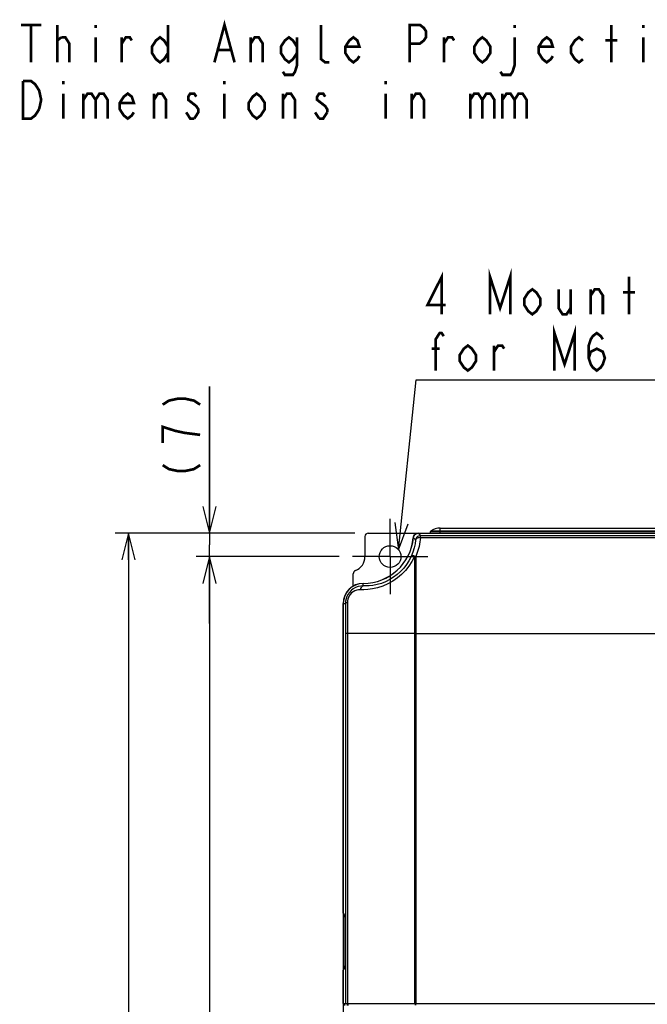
# Model space of a CAD drawing. Extents: x 28 to 410, y 36 to 287.
# Tile 8 of 40: x 32 to 79, y 199 to 273. Entities that reach past the tile are written whole.
import ezdxf

# ---------------------------------------------------------------- set-up
doc = ezdxf.new("R2010")
doc.units = 0
doc.header["$LTSCALE"] = 23.1
doc.linetypes.add('CENTER', pattern=[0.6, 0.375, -0.075, 0.075, -0.075])
doc.layers.get('0').update_dxf_attribs({"linetype": 'CONTINUOUS'})
for name, color, linetype in [('ALL_DIM', 7, 'CONTINUOUS'), ('ALL_NOTE', 7, 'CONTINUOUS'), ('DEFAULT_1', 7, 'CENTER')]:
    doc.layers.add(name, color=color, linetype=linetype)
doc.dimstyles.get("Standard").update_dxf_attribs({"dimtxt": 2.5, "dimasz": 2.5, "dimexe": 1.25, "dimexo": 0.625, "dimtad": 1, "dimcen": 2.5, "dimazin": 3, "dimtfac": 1, "dimtmove": 0, "dimatfit": 3})

# ---------------------------------------------------------------- blocks, each defined once
blk = doc.blocks.new('_OPEN')
at = {"color": 0, "linetype": 'BYBLOCK'}
for p, q in [((0, 0), (-1, 0.25)), ((-1, -0.25), (0, 0)), ((-1, 0), (0, 0))]:
    blk.add_line(p, q, dxfattribs=at)
blk = doc.blocks.new('*D0')
at = {"layer": 'ALL_DIM', "color": 2, "linetype": 'CONTINUOUS'}
for p, q in [((46.014, 234.385), (46.014, 245.338)), ((46.014, 245.338), (46.014, 233.51)), ((56.878, 234.385), (45.014, 234.385)), ((46.014, 227.635), (46.014, 233.51)), ((55.69, 232.635), (45.014, 232.635)), ((46.014, 232.635), (46.014, 227.635))]:
    blk.add_line(p, q, dxfattribs=at)
at = {"layer": 'ALL_DIM', "color": 2, "linetype": 'CONTINUOUS', "xscale": 2, "yscale": 2, "zscale": 2}
for p, rotation in [((46.014, 234.385), 270), ((46.014, 232.635), 90)]:
    blk.add_blockref('_OPEN', p, dxfattribs=dict(at, rotation=rotation))
blk = doc.blocks.new('*D1')
at = {"layer": 'ALL_DIM', "color": 2, "linetype": 'CONTINUOUS'}
for p, q in [((55.69, 232.635), (45.014, 232.635)), ((46.014, 232.635), (46.014, 190.76)), ((46.014, 148.885), (46.014, 190.76)), ((55.69, 148.885), (45.014, 148.885))]:
    blk.add_line(p, q, dxfattribs=at)
at = {"layer": 'ALL_DIM', "color": 2, "linetype": 'CONTINUOUS', "xscale": 2, "yscale": 2, "zscale": 2}
for p, rotation in [((46.014, 232.635), 90), ((46.014, 148.885), 270)]:
    blk.add_blockref('_OPEN', p, dxfattribs=dict(at, rotation=rotation))
blk = doc.blocks.new('*D3')
at = {"layer": 'ALL_DIM', "color": 2, "linetype": 'CONTINUOUS'}
for p, q in [((56.878, 234.385), (38.965, 234.385)), ((39.965, 234.385), (39.965, 190.635)), ((39.965, 146.885), (39.965, 190.635)), ((64.503, 146.885), (38.965, 146.885))]:
    blk.add_line(p, q, dxfattribs=at)
at = {"layer": 'ALL_DIM', "color": 2, "linetype": 'CONTINUOUS', "xscale": 2, "yscale": 2, "zscale": 2}
for p, rotation in [((39.965, 234.385), 90), ((39.965, 146.885), 270)]:
    blk.add_blockref('_OPEN', p, dxfattribs=dict(at, rotation=rotation))

msp = doc.modelspace()

# ---------------------------------------------------------------- linework, layer by layer
at = {"color": 7, "linetype": 'CONTINUOUS'}
for p, q in [((63.253, 234.385), (63.253, 234.76)), ((63.253, 234.76), (103.753, 234.76)), ((57.628, 234.135), (57.628, 232.635)), ((57.878, 234.385), (109.128, 234.385)), ((61.616, 234.379), (105.39, 234.379)), ((61.779, 234.037), (61.779, 234.197)), ((105.227, 234.197), (61.779, 234.197)), ((105.227, 234.037), (61.779, 234.037)), ((62.505, 234.475), (62.503, 234.385)), ((82.231, 234.475), (62.505, 234.475)), ((82.171, 234.535), (62.537, 234.535)), ((61.339, 232.644), (61.339, 199.26)), ((61.417, 232.648), (61.417, 199.26)), ((56.753, 230.43), (56.753, 231.354)), ((57.503, 230.443), (57.503, 230.629)), ((56.003, 229.135), (56.003, 152.135)), ((56.01, 206.011), (56.01, 229.135)), ((56.01, 229.135), (56.172, 229.135)), ((56.186, 226.885), (56.186, 199.26)), ((56.328, 226.885), (56.186, 226.885)), ((56.328, 226.885), (56.328, 199.26)), ((61.339, 226.885), (56.328, 226.885)), ((61.339, 226.885), (85.378, 226.885)), ((56.003, 205.986), (56.006, 205.965)), ((56.06, 205.961), (56.01, 206.011)), ((56.045, 205.918), (56.053, 205.916)), ((56.073, 205.896), (56.046, 205.922)), ((56.066, 205.922), (56.06, 205.961)), ((56.07, 205.914), (56.066, 205.922)), ((56.005, 205.849), (56.003, 205.849)), ((56.005, 205.849), (56.005, 201.922)), ((56.078, 205.842), (56.005, 205.849)), ((56.078, 205.85), (56.076, 205.877)), ((56.083, 202.077), (56.083, 205.694)), ((56.083, 202.077), (56.083, 205.694)), ((56.083, 205.694), (56.083, 205.694)), ((56.005, 201.922), (56.003, 201.922)), ((56.006, 201.805), (56.003, 201.785)), ((56.005, 201.922), (56.078, 201.928)), ((56.01, 201.76), (56.06, 201.81)), ((56.01, 199.26), (56.01, 201.76)), ((56.045, 201.852), (56.028, 201.841)), ((56.053, 201.855), (56.045, 201.852)), ((56.046, 201.849), (56.073, 201.875)), ((56.066, 201.849), (56.06, 201.81)), ((56.076, 201.893), (56.078, 201.92)), ((56.083, 202.077), (56.083, 202.077)), ((56.01, 199.26), (85.428, 199.26)), ((56.128, 199.103), (56.128, 199.26)), ((56.307, 199.26), (56.307, 199.113)), ((56.353, 199.26), (56.353, 199.114)), ((61.378, 199.26), (61.378, 199.134)), ((61.404, 199.26), (61.404, 199.134))]:
    msp.add_line(p, q, dxfattribs=at)
for points in [[(61.407, 233.872), (61.372, 233.596), (61.307, 233.286), (61.209, 232.959), (61.08, 232.639)], [(61.243, 234.039), (61.259, 234.116), (61.29, 234.189), (61.337, 234.253), (61.394, 234.306), (61.463, 234.346), (61.539, 234.371), (61.616, 234.379)], [(61.243, 234.039), (61.298, 233.984), (61.353, 233.928), (61.407, 233.872)], [(61.779, 234.197), (61.702, 234.189), (61.629, 234.166), (61.562, 234.128), (61.504, 234.077), (61.458, 234.016), (61.425, 233.946), (61.407, 233.872)], [(61.779, 234.037), (61.689, 234.037), (61.605, 234.024), (61.53, 233.999), (61.471, 233.964), (61.429, 233.921), (61.407, 233.872)], [(61.779, 234.037), (61.739, 233.726), (61.667, 233.376), (61.558, 233.009), (61.417, 232.648)], [(61.616, 234.379), (61.671, 234.319), (61.725, 234.259), (61.779, 234.197)], [(61.339, 232.644), (61.14, 232.265), (60.908, 231.915), (60.648, 231.594), (60.36, 231.301), (60.047, 231.039), (59.708, 230.806), (59.346, 230.604), (58.962, 230.438), (58.569, 230.31), (58.187, 230.225), (57.837, 230.179), (57.536, 230.162), (57.3, 230.164)], [(61.08, 232.639), (60.917, 232.326), (60.73, 232.034), (60.52, 231.765), (60.289, 231.518), (60.038, 231.294), (59.767, 231.092), (59.478, 230.914), (59.171, 230.762), (58.851, 230.637), (58.528, 230.544), (58.219, 230.484), (57.937, 230.451), (57.695, 230.44), (57.503, 230.443)], [(61.417, 232.648), (61.341, 232.671), (61.269, 232.684), (61.204, 232.688), (61.149, 232.681), (61.107, 232.665), (61.08, 232.639)], [(61.08, 232.639), (61.098, 232.655), (61.122, 232.665), (61.149, 232.671), (61.178, 232.672), (61.207, 232.671), (61.236, 232.668), (61.264, 232.663), (61.291, 232.657), (61.315, 232.65), (61.339, 232.644)], [(61.417, 232.648), (61.391, 232.647), (61.365, 232.646), (61.339, 232.644)], [(57.503, 230.443), (57.309, 230.433), (57.111, 230.393), (56.919, 230.321), (56.743, 230.222), (56.59, 230.1), (56.461, 229.963), (56.357, 229.815), (56.276, 229.657), (56.218, 229.49), (56.183, 229.315), (56.172, 229.135)], [(57.3, 230.164), (57.157, 230.158), (57.011, 230.13), (56.869, 230.078), (56.738, 230.005), (56.624, 229.916), (56.528, 229.815), (56.45, 229.706), (56.39, 229.589), (56.347, 229.465), (56.321, 229.336), (56.313, 229.203)], [(57.3, 230.164), (57.323, 230.252), (57.357, 230.328), (57.4, 230.388), (57.45, 230.427), (57.503, 230.443)], [(56.313, 229.203), (56.256, 229.189), (56.213, 229.172), (56.184, 229.154), (56.172, 229.135)], [(56.172, 229.135), (56.18, 228.394), (56.184, 227.642), (56.186, 226.885)], [(56.313, 229.203), (56.321, 228.439), (56.326, 227.664), (56.328, 226.885)], [(56.021, 205.894), (56.02, 205.892), (56.018, 205.89), (56.016, 205.887), (56.015, 205.885), (56.014, 205.883), (56.012, 205.88), (56.011, 205.878), (56.01, 205.876), (56.009, 205.873), (56.008, 205.871), (56.008, 205.869), (56.007, 205.866), (56.006, 205.863), (56.006, 205.859), (56.005, 205.855), (56.005, 205.849)], [(56.006, 205.965), (56.014, 205.946), (56.028, 205.93), (56.045, 205.918)], [(56.046, 205.922), (56.044, 205.925), (56.025, 205.95), (56.013, 205.98), (56.01, 206.011)], [(56.026, 205.898), (56.024, 205.896), (56.021, 205.894)], [(56.049, 205.91), (56.044, 205.909), (56.041, 205.907), (56.037, 205.905), (56.034, 205.904), (56.031, 205.902), (56.028, 205.9), (56.026, 205.898)], [(56.057, 205.911), (56.053, 205.911), (56.049, 205.91)], [(56.07, 205.922), (56.067, 205.94), (56.064, 205.953), (56.06, 205.961)], [(56.076, 205.877), (56.073, 205.901), (56.07, 205.922)], [(56.07, 205.914), (56.07, 205.914), (56.07, 205.913), (56.071, 205.907), (56.073, 205.898), (56.074, 205.885), (56.076, 205.867), (56.078, 205.845), (56.08, 205.816), (56.081, 205.78), (56.082, 205.738), (56.083, 205.694)], [(56.083, 205.694), (56.083, 205.725), (56.082, 205.758), (56.081, 205.79), (56.08, 205.821), (56.078, 205.85)], [(56.005, 201.922), (56.005, 201.918), (56.005, 201.915), (56.006, 201.911), (56.006, 201.908), (56.007, 201.905), (56.008, 201.902), (56.009, 201.899), (56.01, 201.896), (56.011, 201.893), (56.013, 201.89), (56.014, 201.887), (56.016, 201.884), (56.018, 201.882), (56.02, 201.879), (56.022, 201.877), (56.024, 201.874), (56.027, 201.872), (56.03, 201.87), (56.033, 201.867), (56.036, 201.866), (56.04, 201.864), (56.044, 201.862), (56.049, 201.861), (56.054, 201.86), (56.057, 201.859)], [(56.028, 201.841), (56.014, 201.824), (56.006, 201.805)], [(56.01, 201.76), (56.013, 201.791), (56.025, 201.821), (56.044, 201.846), (56.046, 201.849)], [(56.06, 201.81), (56.064, 201.818), (56.067, 201.831), (56.07, 201.848)], [(56.083, 202.077), (56.082, 202.031), (56.081, 201.988), (56.079, 201.95), (56.077, 201.918), (56.075, 201.892), (56.072, 201.872), (56.07, 201.859), (56.07, 201.857)], [(56.07, 201.848), (56.073, 201.869), (56.076, 201.893)], [(56.078, 201.92), (56.08, 201.949), (56.081, 201.98), (56.082, 202.013), (56.083, 202.046), (56.083, 202.077)]]:
    msp.add_lwpolyline(points, dxfattribs=at)
msp.add_circle((59.503, 232.635), 0.812, dxfattribs=at)
for centre, radius, start, end in [((63.253, 233.51), 1.25, 90, 124.97041), ((57.503, 234.385), 3.75, 270, 354.78409), ((57.503, 234.385), 3.757, 270, 354.70765), ((57.878, 234.135), 0.25, 90, 180), ((61.611, 234.01), 0.375, 90, 174.78409), ((62.58, 234.473), 0.075, 124.97041, 179), ((56.503, 232.635), 1.125, 291.32369, 360), ((57.003, 231.354), 0.25, 111.32369, 180), ((57.503, 229.135), 1.5, 90, 180), ((57.503, 229.135), 1.493, 90, 180)]:
    msp.add_arc(centre, radius, start, end, dxfattribs=at)
at = {"layer": 'ALL_DIM', "color": 2, "linetype": 'CONTINUOUS', "const_width": 0.2}
for points in [[(42.514, 243.983), (42.981, 244.284), (43.681, 244.435), (44.148, 244.435), (44.848, 244.284), (45.314, 243.983)], [(45.314, 241.726), (44.148, 241.876), (43.448, 242.027), (42.981, 242.177), (42.514, 242.328), (42.514, 241.124)], [(42.514, 239.468), (42.981, 239.167), (43.681, 239.017), (44.148, 239.017), (44.848, 239.167), (45.314, 239.468)]]:
    msp.add_lwpolyline(points, dxfattribs=at)
at = {"layer": 'ALL_NOTE', "color": 2, "linetype": 'CONTINUOUS'}
for p, q in [((60.144, 233.134), (61.454, 245.829)), ((61.454, 245.829), (61.704, 245.829)), ((61.704, 245.829), (100.232, 245.829))]:
    msp.add_line(p, q, dxfattribs=at)
at = {"layer": 'ALL_NOTE', "color": 2, "linetype": 'CONTINUOUS', "const_width": 0.2}
for points in [[(31.931, 272.346), (33.436, 272.346)], [(32.683, 272.346), (32.683, 269.546)], [(34.64, 269.546), (34.64, 272.346)], [(37.499, 272.346), (37.499, 272.113)], [(42.917, 272.346), (42.917, 269.546)], [(46.379, 269.546), (47.131, 272.346), (47.884, 269.546)], [(54.957, 269.546), (54.656, 269.546), (54.355, 269.779), (54.355, 272.346)], [(60.977, 269.546), (60.977, 272.346), (61.73, 272.346), (62.031, 272.113), (62.181, 271.879), (62.181, 271.413), (62.031, 271.179), (61.73, 270.946), (60.977, 270.946)], [(68.803, 272.346), (68.803, 272.113)], [(76.027, 269.546), (76.027, 272.346)], [(78.435, 272.346), (78.435, 272.113)], [(34.64, 271.179), (34.941, 271.413)], [(34.941, 271.413), (35.242, 271.413), (35.543, 270.946), (35.543, 269.546)], [(37.499, 271.413), (37.499, 269.546)], [(39.456, 270.946), (39.757, 271.413), (40.058, 271.413), (40.208, 271.179)], [(39.456, 269.546), (39.456, 271.413)], [(42.917, 270.246), (42.616, 269.779), (42.315, 269.546), (42.014, 269.779), (41.713, 270.246), (41.713, 270.713), (42.014, 271.179), (42.315, 271.413), (42.616, 271.179), (42.917, 270.713)], [(49.088, 270.946), (49.389, 271.413), (49.69, 271.413), (49.991, 270.946), (49.991, 269.546)], [(49.088, 269.546), (49.088, 271.413)], [(52.549, 270.246), (52.248, 269.779), (51.947, 269.546), (51.646, 269.779), (51.345, 270.246), (51.345, 270.713), (51.646, 271.179), (51.947, 271.413), (52.248, 271.179), (52.549, 270.713)], [(52.549, 271.413), (52.549, 269.313), (52.399, 268.846), (52.248, 268.613), (51.646, 268.613), (51.496, 268.846)], [(57.215, 270.013), (57.064, 269.779), (56.763, 269.546), (56.462, 269.779), (56.161, 270.246), (56.161, 270.713), (56.462, 271.179), (56.763, 271.413), (57.064, 271.179), (57.215, 270.713), (56.161, 270.713)], [(63.536, 270.946), (63.837, 271.413), (64.138, 271.413), (64.288, 271.179)], [(63.536, 269.546), (63.536, 271.413)], [(66.997, 270.246), (66.696, 269.779), (66.395, 269.546), (66.094, 269.779), (65.793, 270.246), (65.793, 270.713), (66.094, 271.179), (66.395, 271.413), (66.696, 271.179), (66.997, 270.713), (66.997, 270.246)], [(68.803, 271.413), (68.803, 269.313), (68.653, 268.846), (68.502, 268.613), (67.9, 268.613), (67.75, 268.846)], [(71.663, 270.013), (71.512, 269.779), (71.211, 269.546), (70.91, 269.779), (70.609, 270.246), (70.609, 270.713), (70.91, 271.179), (71.211, 271.413), (71.512, 271.179), (71.663, 270.713), (70.609, 270.713)], [(73.92, 269.779), (73.619, 269.546), (73.318, 269.779), (73.017, 270.246), (73.017, 270.713), (73.318, 271.179), (73.619, 271.413), (73.92, 271.179)], [(78.435, 271.413), (78.435, 269.546)], [(75.576, 271.179), (76.479, 271.179)], [(46.68, 270.479), (47.583, 270.479)], [(33.285, 266.046), (32.984, 265.579), (32.683, 265.346), (32.081, 265.346), (32.081, 268.146)], [(32.081, 268.146), (32.683, 268.146), (32.984, 267.913), (33.135, 267.679), (33.285, 267.446), (33.436, 266.746), (33.285, 266.046)], [(35.091, 268.146), (35.091, 267.913)], [(47.131, 268.146), (47.131, 267.913)], [(59.171, 268.146), (59.171, 267.913)], [(35.091, 267.213), (35.091, 265.346)], [(36.596, 266.746), (36.897, 267.213), (37.198, 267.213), (37.499, 266.746), (37.499, 265.346)], [(36.596, 267.213), (36.596, 265.346)], [(37.499, 266.746), (37.8, 267.213), (38.101, 267.213), (38.402, 266.746), (38.402, 265.346)], [(40.359, 265.813), (40.208, 265.579), (39.907, 265.346), (39.606, 265.579), (39.305, 266.046), (39.305, 266.513), (39.606, 266.979), (39.907, 267.213), (40.208, 266.979), (40.359, 266.513), (39.305, 266.513)], [(41.864, 266.746), (42.165, 267.213), (42.466, 267.213), (42.767, 266.746), (42.767, 265.346)], [(41.864, 265.346), (41.864, 267.213)], [(45.024, 266.979), (44.874, 267.213), (44.573, 267.213), (44.422, 266.979), (44.422, 266.746), (44.723, 266.513), (45.024, 266.279), (45.175, 266.046), (45.175, 265.813), (44.874, 265.346)], [(47.131, 267.213), (47.131, 265.346)], [(50.141, 266.046), (49.84, 265.579), (49.539, 265.346), (49.238, 265.579), (48.937, 266.046), (48.937, 266.513), (49.238, 266.979), (49.539, 267.213), (49.84, 266.979), (50.141, 266.513), (50.141, 266.046)], [(51.496, 266.746), (51.797, 267.213), (52.098, 267.213), (52.399, 266.746), (52.399, 265.346)], [(51.496, 265.346), (51.496, 267.213)], [(54.656, 266.979), (54.506, 267.213), (54.205, 267.213), (54.054, 266.979), (54.054, 266.746), (54.355, 266.513), (54.656, 266.279), (54.807, 266.046), (54.807, 265.813)], [(59.171, 267.213), (59.171, 265.346)], [(61.128, 266.746), (61.429, 267.213), (61.73, 267.213), (62.031, 266.746), (62.031, 265.346)], [(61.128, 265.346), (61.128, 267.213)], [(65.492, 266.746), (65.793, 267.213), (66.094, 267.213), (66.395, 266.746), (66.395, 265.346)], [(65.492, 267.213), (65.492, 265.346)], [(66.395, 266.746), (66.696, 267.213), (66.997, 267.213), (67.298, 266.746), (67.298, 265.346)], [(67.9, 266.746), (68.201, 267.213), (68.502, 267.213), (68.803, 266.746), (68.803, 265.346)], [(67.9, 267.213), (67.9, 265.346)], [(68.803, 266.746), (69.104, 267.213), (69.405, 267.213), (69.706, 266.746), (69.706, 265.346)], [(44.874, 265.346), (44.573, 265.346), (44.422, 265.579), (44.272, 265.813)], [(54.205, 265.346), (53.904, 265.813)], [(54.807, 265.813), (54.506, 265.346), (54.205, 265.346)], [(63.36, 250.729), (63.36, 253.529), (62.306, 251.429), (63.661, 251.429)], [(66.972, 250.729), (66.972, 253.529), (67.724, 251.196), (68.477, 253.529), (68.477, 250.729)], [(77.356, 250.729), (77.356, 253.529)], [(70.734, 251.429), (70.433, 250.962), (70.132, 250.729), (69.831, 250.962), (69.53, 251.429), (69.53, 251.896), (69.831, 252.362), (70.132, 252.596), (70.433, 252.362), (70.734, 251.896), (70.734, 251.429)], [(72.089, 252.596), (72.089, 251.196), (72.39, 250.729), (72.691, 250.729), (72.992, 251.196)], [(72.992, 252.596), (72.992, 250.729)], [(74.497, 252.129), (74.798, 252.596), (75.099, 252.596), (75.4, 252.129), (75.4, 250.729)], [(74.497, 250.729), (74.497, 252.596)], [(76.905, 252.362), (77.808, 252.362)], [(62.908, 246.529), (62.908, 248.862), (63.209, 249.329), (63.36, 249.329), (63.51, 249.096)], [(71.788, 246.529), (71.788, 249.329), (72.54, 246.996), (73.293, 249.329), (73.293, 246.529)], [(74.346, 247.462), (74.497, 247.929), (74.948, 248.162), (75.4, 247.929), (75.55, 247.462), (75.4, 246.996), (75.249, 246.762), (74.948, 246.529), (74.647, 246.762), (74.497, 246.996), (74.346, 247.462), (74.346, 248.396), (74.497, 248.862), (74.647, 249.096), (74.948, 249.329), (75.249, 249.096), (75.4, 248.862)], [(62.607, 248.162), (63.209, 248.162)], [(65.918, 247.229), (65.617, 246.762), (65.316, 246.529), (65.015, 246.762), (64.714, 247.229), (64.714, 247.696), (65.015, 248.162), (65.316, 248.396), (65.617, 248.162), (65.918, 247.696), (65.918, 247.229)], [(67.273, 247.929), (67.574, 248.396), (67.875, 248.396), (68.025, 248.162)], [(67.273, 246.529), (67.273, 248.396)]]:
    msp.add_lwpolyline(points, dxfattribs=at)
at = {"layer": 'ALL_NOTE', "color": 2, "linetype": 'CONTINUOUS'}
msp.add_lwpolyline([(59.852, 235.175), (60.144, 233.134), (60.847, 235.073)], dxfattribs=at)
at = {"layer": 'DEFAULT_1', "color": 7, "linetype": 'CENTER'}
for q in [(59.503, 235.448), (56.69, 232.635), (59.503, 229.823), (62.315, 232.635)]:
    msp.add_line((59.503, 232.635), q, dxfattribs=at)

# ---------------------------------------------------------------- dimensions: what is measured, and where the dimension line sits
at = {"layer": 'ALL_DIM', "color": 2, "linetype": 'CONTINUOUS'}
for base, p1, p2, angle, picture, middle in [((46.014, 232.635), (56.878, 234.385), (55.69, 232.635), 270, '*D0', (45.314, 238.114)), ((39.965, 234.385), (64.503, 146.885), (56.878, 234.385), 90, '*D3', (39.265, 186.536)), ((46.014, 148.885), (55.69, 232.635), (55.69, 148.885), 270, '*D1', (45.314, 186.533))]:
    dim = msp.add_linear_dim(base=base, p1=p1, p2=p2, angle=angle, dimstyle='Standard', dxfattribs=at)
    dim.commit()
    dim.dimension.update_dxf_attribs({"geometry": picture, "text_midpoint": middle, "dimtype": 128})

doc.saveas('drawing.dxf')
